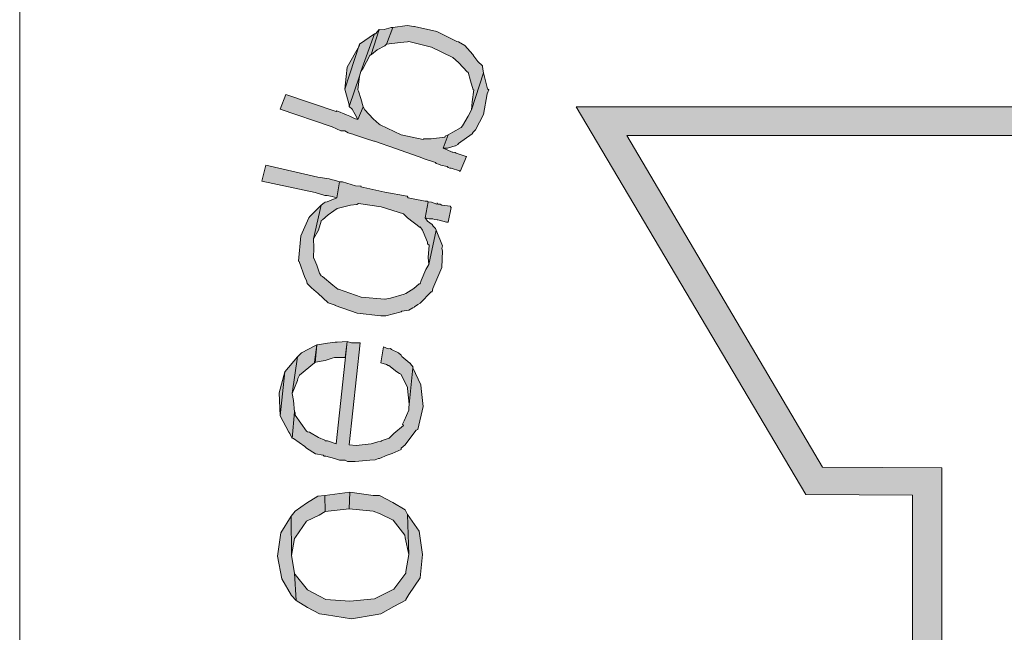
# Model space of a CAD drawing. Header units: millimetres. Extents: x -17 to 226, y -19 to 65.
# Tile 25 of 62: x 72.46 to 74.19, y -12.95 to -11.88. Entities that reach past the tile are written whole.
import ezdxf

# ---------------------------------------------------------------- set-up
doc = ezdxf.new("R2010")
doc.units = ezdxf.units.MM
doc.layers.add('STEMPEL', color=7, linetype='Continuous')

# ---------------------------------------------------------------- blocks, each defined once
blk = doc.blocks.new('241')
at = {"layer": 'STEMPEL', "true_color": 0xff0d0d}
blk.add_hatch(color=1, dxfattribs=at).paths.add_polyline_path([(-23.51, 4.172), (-21.222, 4.172), (-21.223, 4.122), (-23.559, 4.122), (-23.559, 4.464), (-23.351, 4.464), (-23.01, 5.046), (-23.688, 5.045), (-23.792, 4.865), (-24.517, 5.284), (-24.408, 5.473), (-24.744, 6.053), (-25.083, 5.464), (-24.979, 5.284), (-25.704, 4.865), (-25.81, 5.045), (-26.486, 5.045), (-26.144, 4.464), (-25.935, 4.463), (-25.936, 2.97), (-25.985, 2.971), (-25.986, 4.415), (-26.173, 4.416), (-26.575, 5.095), (-25.781, 5.095), (-25.686, 4.933), (-25.048, 5.302), (-25.14, 5.464), (-24.745, 6.151), (-24.351, 5.471), (-24.448, 5.302), (-23.808, 4.933), (-23.716, 5.095), (-22.922, 5.096), (-23.322, 4.415), (-23.51, 4.415)])
at = {"layer": 'STEMPEL'}
for points in [[(-26.972, 5.099), (-26.972, 5.096), (-26.954, 5.149), (-26.952, 5.157), (-26.928, 5.223), (-26.954, 5.205), (-26.98, 5.126)], [(-26.972, 5.099), (-26.972, 5.096), (-26.954, 5.149), (-26.952, 5.157), (-26.928, 5.223), (-26.954, 5.205), (-26.98, 5.126)], [(-26.936, 5.185), (-26.934, 5.187), (-26.92, 5.231), (-26.926, 5.223), (-26.928, 5.223), (-26.952, 5.157), (-26.948, 5.163)], [(-26.936, 5.185), (-26.934, 5.187), (-26.92, 5.231), (-26.926, 5.223), (-26.928, 5.223), (-26.952, 5.157), (-26.948, 5.163)], [(-26.91, 5.202), (-26.907, 5.205), (-26.896, 5.234), (-26.899, 5.234), (-26.911, 5.231), (-26.919, 5.23), (-26.92, 5.231), (-26.934, 5.187), (-26.933, 5.187), (-26.923, 5.195)], [(-26.91, 5.202), (-26.907, 5.205), (-26.896, 5.234), (-26.899, 5.234), (-26.911, 5.231), (-26.919, 5.23), (-26.92, 5.231), (-26.934, 5.187), (-26.933, 5.187), (-26.923, 5.195)], [(-26.757, 5.104), (-26.758, 5.09), (-26.737, 5.155), (-26.738, 5.158), (-26.739, 5.166), (-26.739, 5.167), (-26.747, 5.175), (-26.754, 5.184), (-26.756, 5.187), (-26.77, 5.203), (-26.781, 5.209), (-26.784, 5.21), (-26.819, 5.227), (-26.858, 5.236), (-26.859, 5.236), (-26.871, 5.238), (-26.896, 5.234), (-26.907, 5.205), (-26.883, 5.208), (-26.87, 5.209), (-26.868, 5.21), (-26.828, 5.2), (-26.791, 5.182), (-26.781, 5.173), (-26.765, 5.156), (-26.764, 5.156), (-26.76, 5.141), (-26.755, 5.125), (-26.754, 5.125)], [(-26.757, 5.104), (-26.758, 5.09), (-26.737, 5.155), (-26.738, 5.158), (-26.739, 5.166), (-26.739, 5.167), (-26.747, 5.175), (-26.754, 5.184), (-26.756, 5.187), (-26.77, 5.203), (-26.781, 5.209), (-26.784, 5.21), (-26.819, 5.227), (-26.858, 5.236), (-26.859, 5.236), (-26.871, 5.238), (-26.896, 5.234), (-26.907, 5.205), (-26.883, 5.208), (-26.87, 5.209), (-26.868, 5.21), (-26.828, 5.2), (-26.791, 5.182), (-26.781, 5.173), (-26.765, 5.156), (-26.764, 5.156), (-26.76, 5.141), (-26.755, 5.125), (-26.754, 5.125)], [(-26.979, 5.132), (-26.98, 5.126), (-26.954, 5.205), (-26.954, 5.203), (-26.976, 5.165)], [(-26.979, 5.132), (-26.98, 5.126), (-26.954, 5.205), (-26.954, 5.203), (-26.976, 5.165)], [(-26.751, 5.055), (-26.737, 5.082), (-26.731, 5.118), (-26.728, 5.125), (-26.73, 5.127), (-26.737, 5.155), (-26.758, 5.09), (-26.764, 5.079), (-26.774, 5.062), (-26.776, 5.059), (-26.791, 5.051), (-26.799, 5.046), (-26.808, 5.023), (-26.8, 5.023), (-26.787, 5.027), (-26.786, 5.027), (-26.782, 5.029), (-26.781, 5.031), (-26.757, 5.048), (-26.755, 5.051)], [(-26.751, 5.055), (-26.737, 5.082), (-26.731, 5.118), (-26.728, 5.125), (-26.73, 5.127), (-26.737, 5.155), (-26.758, 5.09), (-26.764, 5.079), (-26.774, 5.062), (-26.776, 5.059), (-26.791, 5.051), (-26.799, 5.046), (-26.808, 5.023), (-26.8, 5.023), (-26.787, 5.027), (-26.786, 5.027), (-26.782, 5.029), (-26.781, 5.031), (-26.757, 5.048), (-26.755, 5.051)], [(-26.962, 5.082), (-26.957, 5.073), (-26.948, 5.095), (-26.952, 5.11), (-26.956, 5.123), (-26.957, 5.125), (-26.954, 5.149), (-26.972, 5.096), (-26.967, 5.091)], [(-26.962, 5.082), (-26.957, 5.073), (-26.948, 5.095), (-26.952, 5.11), (-26.956, 5.123), (-26.957, 5.125), (-26.954, 5.149), (-26.972, 5.096), (-26.967, 5.091)], [(-26.778, 4.982), (-26.767, 5.008), (-26.768, 5.008), (-26.769, 5.009), (-26.785, 5.014), (-26.787, 5.015), (-26.791, 5.016), (-26.792, 5.016), (-26.801, 5.02), (-26.808, 5.023), (-26.799, 5.046), (-26.804, 5.044), (-26.805, 5.042), (-26.829, 5.039), (-26.842, 5.039), (-26.843, 5.038), (-26.881, 5.046), (-26.918, 5.064), (-26.92, 5.065), (-26.93, 5.074), (-26.945, 5.09), (-26.948, 5.095), (-26.957, 5.073), (-26.963, 5.075), (-26.971, 5.079), (-26.977, 5.081), (-26.994, 5.088), (-26.995, 5.087), (-27.083, 5.117), (-27.093, 5.091), (-27.004, 5.061), (-27.002, 5.06), (-26.987, 5.053), (-26.981, 5.053), (-26.98, 5.053), (-26.974, 5.05), (-26.964, 5.047), (-26.963, 5.046), (-26.942, 5.039), (-26.929, 5.035), (-26.928, 5.035), (-26.891, 5.022), (-26.853, 5.009), (-26.851, 5.008), (-26.841, 5.004), (-26.821, 4.998), (-26.82, 4.996), (-26.816, 4.995), (-26.812, 4.993), (-26.801, 4.991), (-26.799, 4.989), (-26.796, 4.988), (-26.794, 4.988), (-26.779, 4.983)], [(-26.778, 4.982), (-26.767, 5.008), (-26.768, 5.008), (-26.769, 5.009), (-26.785, 5.014), (-26.787, 5.015), (-26.791, 5.016), (-26.792, 5.016), (-26.801, 5.02), (-26.808, 5.023), (-26.799, 5.046), (-26.804, 5.044), (-26.805, 5.042), (-26.829, 5.039), (-26.842, 5.039), (-26.843, 5.038), (-26.881, 5.046), (-26.918, 5.064), (-26.92, 5.065), (-26.93, 5.074), (-26.945, 5.09), (-26.948, 5.095), (-26.957, 5.073), (-26.963, 5.075), (-26.971, 5.079), (-26.977, 5.081), (-26.994, 5.088), (-26.995, 5.087), (-27.083, 5.117), (-27.093, 5.091), (-27.004, 5.061), (-27.002, 5.06), (-26.987, 5.053), (-26.981, 5.053), (-26.98, 5.053), (-26.974, 5.05), (-26.964, 5.047), (-26.963, 5.046), (-26.942, 5.039), (-26.929, 5.035), (-26.928, 5.035), (-26.891, 5.022), (-26.853, 5.009), (-26.851, 5.008), (-26.841, 5.004), (-26.821, 4.998), (-26.82, 4.996), (-26.816, 4.995), (-26.812, 4.993), (-26.801, 4.991), (-26.799, 4.989), (-26.796, 4.988), (-26.794, 4.988), (-26.779, 4.983)], [(-27.002, 4.938), (-26.994, 4.936), (-26.989, 4.964), (-26.996, 4.966), (-27.004, 4.968), (-27.007, 4.969), (-27.027, 4.972), (-27.118, 4.993), (-27.125, 4.965), (-27.032, 4.945), (-27.015, 4.94), (-27.012, 4.94), (-27.011, 4.94)], [(-27.002, 4.938), (-26.994, 4.936), (-26.989, 4.964), (-26.996, 4.966), (-27.004, 4.968), (-27.007, 4.969), (-27.027, 4.972), (-27.118, 4.993), (-27.125, 4.965), (-27.032, 4.945), (-27.015, 4.94), (-27.012, 4.94), (-27.011, 4.94)], [(-26.834, 4.831), (-26.833, 4.819), (-26.82, 4.879), (-26.821, 4.882), (-26.825, 4.886), (-26.827, 4.889), (-26.835, 4.895), (-26.839, 4.901), (-26.834, 4.929), (-26.836, 4.93), (-26.839, 4.93), (-26.86, 4.934), (-26.869, 4.936), (-26.871, 4.939), (-26.91, 4.946), (-26.952, 4.955), (-26.951, 4.956), (-26.961, 4.957), (-26.984, 4.964), (-26.989, 4.964), (-26.994, 4.936), (-27.004, 4.932), (-27.011, 4.929), (-27.014, 4.928), (-27.016, 4.927), (-27.021, 4.923), (-27.035, 4.864), (-27.026, 4.879), (-27.021, 4.895), (-27.021, 4.896), (-27.019, 4.897), (-27.009, 4.906), (-26.999, 4.913), (-26.993, 4.917), (-26.97, 4.923), (-26.959, 4.924), (-26.956, 4.926), (-26.916, 4.92), (-26.877, 4.908), (-26.87, 4.901), (-26.848, 4.884), (-26.848, 4.885), (-26.844, 4.879), (-26.84, 4.869), (-26.835, 4.858), (-26.835, 4.855), (-26.832, 4.853)], [(-26.834, 4.831), (-26.833, 4.819), (-26.82, 4.879), (-26.821, 4.882), (-26.825, 4.886), (-26.827, 4.889), (-26.835, 4.895), (-26.839, 4.901), (-26.834, 4.929), (-26.836, 4.93), (-26.839, 4.93), (-26.86, 4.934), (-26.869, 4.936), (-26.871, 4.939), (-26.91, 4.946), (-26.952, 4.955), (-26.951, 4.956), (-26.961, 4.957), (-26.984, 4.964), (-26.989, 4.964), (-26.994, 4.936), (-27.004, 4.932), (-27.011, 4.929), (-27.014, 4.928), (-27.016, 4.927), (-27.021, 4.923), (-27.035, 4.864), (-27.026, 4.879), (-27.021, 4.895), (-27.021, 4.896), (-27.019, 4.897), (-27.009, 4.906), (-26.999, 4.913), (-26.993, 4.917), (-26.97, 4.923), (-26.959, 4.924), (-26.956, 4.926), (-26.916, 4.92), (-26.877, 4.908), (-26.87, 4.901), (-26.848, 4.884), (-26.848, 4.885), (-26.844, 4.879), (-26.84, 4.869), (-26.835, 4.858), (-26.835, 4.855), (-26.832, 4.853)], [(-26.826, 4.777), (-26.81, 4.814), (-26.809, 4.843), (-26.81, 4.847), (-26.809, 4.852), (-26.82, 4.879), (-26.833, 4.819), (-26.838, 4.81), (-26.846, 4.791), (-26.848, 4.785), (-26.85, 4.785), (-26.859, 4.777), (-26.873, 4.768), (-26.876, 4.767), (-26.9, 4.76), (-26.909, 4.758), (-26.91, 4.758), (-26.951, 4.762), (-26.991, 4.776), (-26.992, 4.776), (-27.001, 4.783), (-27.019, 4.798), (-27.021, 4.799), (-27.024, 4.804), (-27.029, 4.818), (-27.034, 4.83), (-27.035, 4.83), (-27.034, 4.849), (-27.035, 4.864), (-27.021, 4.923), (-27.041, 4.903), (-27.043, 4.901), (-27.057, 4.869), (-27.061, 4.825), (-27.06, 4.824), (-27.05, 4.796), (-27.047, 4.791), (-27.046, 4.786), (-27.044, 4.784), (-27.038, 4.778), (-27.03, 4.771), (-27.027, 4.769), (-27.009, 4.752), (-26.997, 4.748), (-26.997, 4.747), (-26.958, 4.734), (-26.917, 4.729), (-26.908, 4.729), (-26.881, 4.736), (-26.88, 4.737), (-26.868, 4.739), (-26.861, 4.743), (-26.858, 4.744), (-26.858, 4.745), (-26.852, 4.749), (-26.848, 4.751), (-26.829, 4.771), (-26.827, 4.771)], [(-26.826, 4.777), (-26.81, 4.814), (-26.809, 4.843), (-26.81, 4.847), (-26.809, 4.852), (-26.82, 4.879), (-26.833, 4.819), (-26.838, 4.81), (-26.846, 4.791), (-26.848, 4.785), (-26.85, 4.785), (-26.859, 4.777), (-26.873, 4.768), (-26.876, 4.767), (-26.9, 4.76), (-26.909, 4.758), (-26.91, 4.758), (-26.951, 4.762), (-26.991, 4.776), (-26.992, 4.776), (-27.001, 4.783), (-27.019, 4.798), (-27.021, 4.799), (-27.024, 4.804), (-27.029, 4.818), (-27.034, 4.83), (-27.035, 4.83), (-27.034, 4.849), (-27.035, 4.864), (-27.021, 4.923), (-27.041, 4.903), (-27.043, 4.901), (-27.057, 4.869), (-27.061, 4.825), (-27.06, 4.824), (-27.05, 4.796), (-27.047, 4.791), (-27.046, 4.786), (-27.044, 4.784), (-27.038, 4.778), (-27.03, 4.771), (-27.027, 4.769), (-27.009, 4.752), (-26.997, 4.748), (-26.997, 4.747), (-26.958, 4.734), (-26.917, 4.729), (-26.908, 4.729), (-26.881, 4.736), (-26.88, 4.737), (-26.868, 4.739), (-26.861, 4.743), (-26.858, 4.744), (-26.858, 4.745), (-26.852, 4.749), (-26.848, 4.751), (-26.829, 4.771), (-26.827, 4.771)], [(-26.826, 4.777), (-26.81, 4.814), (-26.809, 4.843), (-26.81, 4.847), (-26.809, 4.852), (-26.82, 4.879), (-26.833, 4.819), (-26.838, 4.81), (-26.846, 4.791), (-26.848, 4.785), (-26.85, 4.785), (-26.859, 4.777), (-26.873, 4.768), (-26.876, 4.767), (-26.9, 4.76), (-26.909, 4.758), (-26.91, 4.758), (-26.951, 4.762), (-26.991, 4.776), (-26.992, 4.776), (-27.001, 4.783), (-27.019, 4.798), (-27.021, 4.799), (-27.024, 4.804), (-27.029, 4.818), (-27.034, 4.83), (-27.035, 4.83), (-27.034, 4.849), (-27.035, 4.864), (-27.021, 4.923), (-27.041, 4.903), (-27.043, 4.901), (-27.057, 4.869), (-27.061, 4.825), (-27.06, 4.824), (-27.05, 4.796), (-27.047, 4.791), (-27.046, 4.786), (-27.044, 4.784), (-27.038, 4.778), (-27.03, 4.771), (-27.027, 4.769), (-27.009, 4.752), (-26.997, 4.748), (-26.997, 4.747), (-26.958, 4.734), (-26.917, 4.729), (-26.908, 4.729), (-26.881, 4.736), (-26.88, 4.737), (-26.868, 4.739), (-26.861, 4.743), (-26.858, 4.744), (-26.858, 4.745), (-26.852, 4.749), (-26.848, 4.751), (-26.829, 4.771), (-26.827, 4.771)], [(-26.799, 4.893), (-26.794, 4.919), (-26.795, 4.92), (-26.795, 4.921), (-26.81, 4.923), (-26.813, 4.925), (-26.817, 4.925), (-26.818, 4.927), (-26.819, 4.925), (-26.828, 4.928), (-26.834, 4.929), (-26.839, 4.901), (-26.832, 4.899), (-26.826, 4.899), (-26.823, 4.898), (-26.818, 4.897), (-26.817, 4.897), (-26.802, 4.893)], [(-26.799, 4.893), (-26.794, 4.919), (-26.795, 4.92), (-26.795, 4.921), (-26.81, 4.923), (-26.813, 4.925), (-26.817, 4.925), (-26.818, 4.927), (-26.819, 4.925), (-26.828, 4.928), (-26.834, 4.929), (-26.839, 4.901), (-26.832, 4.899), (-26.826, 4.899), (-26.823, 4.898), (-26.818, 4.897), (-26.817, 4.897), (-26.802, 4.893)], [(-26.852, 4.53), (-26.843, 4.57), (-26.846, 4.602), (-26.847, 4.608), (-26.861, 4.638), (-26.868, 4.568), (-26.868, 4.564), (-26.876, 4.545), (-26.879, 4.539), (-26.877, 4.537), (-26.894, 4.523), (-26.895, 4.522), (-26.902, 4.515), (-26.916, 4.51), (-26.916, 4.509), (-26.922, 4.508), (-26.934, 4.505), (-26.96, 4.502), (-26.972, 4.503), (-26.953, 4.682), (-26.959, 4.682), (-26.968, 4.682), (-26.976, 4.684), (-26.995, 4.505), (-27.01, 4.51), (-27.014, 4.51), (-27.015, 4.511), (-27.026, 4.516), (-27.042, 4.525), (-27.045, 4.526), (-27.047, 4.527), (-27.067, 4.555), (-27.067, 4.559), (-27.068, 4.561), (-27.072, 4.514), (-27.072, 4.515), (-27.07, 4.514), (-27.05, 4.5), (-27.047, 4.497), (-27.031, 4.487), (-27.018, 4.485), (-27.016, 4.483), (-27.013, 4.483), (-26.998, 4.479), (-26.989, 4.476), (-26.979, 4.476), (-26.975, 4.474), (-26.962, 4.474), (-26.936, 4.476), (-26.927, 4.477), (-26.921, 4.479), (-26.919, 4.479), (-26.906, 4.485), (-26.897, 4.488), (-26.881, 4.495), (-26.881, 4.497), (-26.874, 4.503), (-26.873, 4.505), (-26.855, 4.529)], [(-26.852, 4.53), (-26.843, 4.57), (-26.846, 4.602), (-26.847, 4.608), (-26.861, 4.638), (-26.868, 4.568), (-26.868, 4.564), (-26.876, 4.545), (-26.879, 4.539), (-26.877, 4.537), (-26.894, 4.523), (-26.895, 4.522), (-26.902, 4.515), (-26.916, 4.51), (-26.916, 4.509), (-26.922, 4.508), (-26.934, 4.505), (-26.96, 4.502), (-26.972, 4.503), (-26.953, 4.682), (-26.959, 4.682), (-26.968, 4.682), (-26.976, 4.684), (-26.995, 4.505), (-27.01, 4.51), (-27.014, 4.51), (-27.015, 4.511), (-27.026, 4.516), (-27.042, 4.525), (-27.045, 4.526), (-27.047, 4.527), (-27.067, 4.555), (-27.067, 4.559), (-27.068, 4.561), (-27.072, 4.514), (-27.072, 4.515), (-27.07, 4.514), (-27.05, 4.5), (-27.047, 4.497), (-27.031, 4.487), (-27.018, 4.485), (-27.016, 4.483), (-27.013, 4.483), (-26.998, 4.479), (-26.989, 4.476), (-26.979, 4.476), (-26.975, 4.474), (-26.962, 4.474), (-26.936, 4.476), (-26.927, 4.477), (-26.921, 4.479), (-26.919, 4.479), (-26.906, 4.485), (-26.897, 4.488), (-26.881, 4.495), (-26.881, 4.497), (-26.874, 4.503), (-26.873, 4.505), (-26.855, 4.529)], [(-27.033, 4.647), (-27.033, 4.648), (-27.029, 4.678), (-27.031, 4.677), (-27.056, 4.664), (-27.057, 4.663), (-27.06, 4.66), (-27.063, 4.657), (-27.072, 4.593), (-27.068, 4.603), (-27.063, 4.616), (-27.062, 4.619), (-27.059, 4.625)], [(-27.033, 4.647), (-27.033, 4.648), (-27.029, 4.678), (-27.031, 4.677), (-27.056, 4.664), (-27.057, 4.663), (-27.06, 4.66), (-27.063, 4.657), (-27.072, 4.593), (-27.068, 4.603), (-27.063, 4.616), (-27.062, 4.619), (-27.059, 4.625)], [(-26.996, 4.656), (-26.979, 4.656), (-26.976, 4.684), (-26.993, 4.683), (-26.995, 4.683), (-26.997, 4.683), (-27.01, 4.681), (-27.028, 4.678), (-27.029, 4.678), (-27.032, 4.647), (-27.031, 4.648), (-27.014, 4.651), (-27.002, 4.655), (-26.998, 4.656)], [(-26.996, 4.656), (-26.979, 4.656), (-26.976, 4.684), (-26.993, 4.683), (-26.995, 4.683), (-26.997, 4.683), (-27.01, 4.681), (-27.028, 4.678), (-27.029, 4.678), (-27.032, 4.647), (-27.031, 4.648), (-27.014, 4.651), (-27.002, 4.655), (-26.998, 4.656)], [(-26.867, 4.574), (-26.868, 4.568), (-26.861, 4.638), (-26.86, 4.639), (-26.865, 4.645), (-26.865, 4.646), (-26.866, 4.646), (-26.88, 4.658), (-26.881, 4.66), (-26.886, 4.664), (-26.898, 4.67), (-26.9, 4.672), (-26.904, 4.671), (-26.912, 4.675), (-26.917, 4.647), (-26.907, 4.644), (-26.904, 4.642), (-26.903, 4.642), (-26.889, 4.631), (-26.884, 4.628), (-26.882, 4.627), (-26.87, 4.604), (-26.87, 4.602)], [(-26.867, 4.574), (-26.868, 4.568), (-26.861, 4.638), (-26.86, 4.639), (-26.865, 4.645), (-26.865, 4.646), (-26.866, 4.646), (-26.88, 4.658), (-26.881, 4.66), (-26.886, 4.664), (-26.898, 4.67), (-26.9, 4.672), (-26.904, 4.671), (-26.912, 4.675), (-26.917, 4.647), (-26.907, 4.644), (-26.904, 4.642), (-26.903, 4.642), (-26.889, 4.631), (-26.884, 4.628), (-26.882, 4.627), (-26.87, 4.604), (-26.87, 4.602)], [(-27.076, 4.523), (-27.072, 4.514), (-27.068, 4.561), (-27.07, 4.581), (-27.072, 4.593), (-27.063, 4.657), (-27.085, 4.631), (-27.093, 4.554), (-27.078, 4.525)], [(-27.076, 4.523), (-27.072, 4.514), (-27.068, 4.561), (-27.07, 4.581), (-27.072, 4.593), (-27.063, 4.657), (-27.085, 4.631), (-27.093, 4.554), (-27.078, 4.525)], [(-27.093, 4.554), (-27.085, 4.631), (-27.095, 4.594)], [(-27.093, 4.554), (-27.085, 4.631), (-27.095, 4.594)], [(-27.025, 4.38), (-27.014, 4.386), (-27.015, 4.414), (-27.027, 4.413), (-27.047, 4.401), (-27.067, 4.387), (-27.074, 4.378), (-27.073, 4.309), (-27.068, 4.339), (-27.066, 4.341), (-27.047, 4.369)], [(-27.025, 4.38), (-27.014, 4.386), (-27.015, 4.414), (-27.027, 4.413), (-27.047, 4.401), (-27.067, 4.387), (-27.074, 4.378), (-27.073, 4.309), (-27.068, 4.339), (-27.066, 4.341), (-27.047, 4.369)], [(-27.025, 4.38), (-27.014, 4.386), (-27.015, 4.414), (-27.027, 4.413), (-27.047, 4.401), (-27.067, 4.387), (-27.074, 4.378), (-27.073, 4.309), (-27.068, 4.339), (-27.066, 4.341), (-27.047, 4.369)], [(-27.014, 4.386), (-26.972, 4.391), (-26.971, 4.42), (-27.015, 4.414)], [(-27.014, 4.386), (-26.972, 4.391), (-26.971, 4.42), (-27.015, 4.414)], [(-27.014, 4.386), (-26.972, 4.391), (-26.971, 4.42), (-27.015, 4.414)], [(-26.874, 4.34), (-26.868, 4.311), (-26.87, 4.381), (-26.874, 4.389), (-26.896, 4.402), (-26.919, 4.414), (-26.93, 4.414), (-26.971, 4.42), (-26.972, 4.391), (-26.93, 4.387), (-26.918, 4.382), (-26.895, 4.371), (-26.875, 4.345)], [(-26.874, 4.34), (-26.868, 4.311), (-26.87, 4.381), (-26.874, 4.389), (-26.896, 4.402), (-26.919, 4.414), (-26.93, 4.414), (-26.971, 4.42), (-26.972, 4.391), (-26.93, 4.387), (-26.918, 4.382), (-26.895, 4.371), (-26.875, 4.345)], [(-26.874, 4.34), (-26.868, 4.311), (-26.87, 4.381), (-26.874, 4.389), (-26.896, 4.402), (-26.919, 4.414), (-26.93, 4.414), (-26.971, 4.42), (-26.972, 4.391), (-26.93, 4.387), (-26.918, 4.382), (-26.895, 4.371), (-26.875, 4.345)], [(-27.073, 4.239), (-27.065, 4.23), (-27.068, 4.278), (-27.073, 4.309), (-27.074, 4.378), (-27.092, 4.349), (-27.098, 4.308), (-27.09, 4.268)], [(-27.073, 4.239), (-27.065, 4.23), (-27.068, 4.278), (-27.073, 4.309), (-27.074, 4.378), (-27.092, 4.349), (-27.098, 4.308), (-27.09, 4.268)], [(-27.073, 4.239), (-27.065, 4.23), (-27.068, 4.278), (-27.073, 4.309), (-27.074, 4.378), (-27.092, 4.349), (-27.098, 4.308), (-27.09, 4.268)], [(-26.848, 4.27), (-26.844, 4.311), (-26.85, 4.352), (-26.87, 4.381), (-26.868, 4.311), (-26.873, 4.281), (-26.873, 4.278), (-26.894, 4.25), (-26.916, 4.239), (-26.928, 4.233), (-26.971, 4.229), (-27.013, 4.232), (-27.024, 4.238), (-27.045, 4.249), (-27.067, 4.276), (-27.068, 4.278), (-27.065, 4.23), (-27.045, 4.218), (-27.024, 4.207), (-27.012, 4.205), (-26.968, 4.198), (-26.927, 4.205), (-26.917, 4.207), (-26.894, 4.22), (-26.873, 4.231), (-26.873, 4.232), (-26.868, 4.241)], [(-26.848, 4.27), (-26.844, 4.311), (-26.85, 4.352), (-26.87, 4.381), (-26.868, 4.311), (-26.873, 4.281), (-26.873, 4.278), (-26.894, 4.25), (-26.916, 4.239), (-26.928, 4.233), (-26.971, 4.229), (-27.013, 4.232), (-27.024, 4.238), (-27.045, 4.249), (-27.067, 4.276), (-27.068, 4.278), (-27.065, 4.23), (-27.045, 4.218), (-27.024, 4.207), (-27.012, 4.205), (-26.968, 4.198), (-26.927, 4.205), (-26.917, 4.207), (-26.894, 4.22), (-26.873, 4.231), (-26.873, 4.232), (-26.868, 4.241)], [(-26.848, 4.27), (-26.844, 4.311), (-26.85, 4.352), (-26.87, 4.381), (-26.868, 4.311), (-26.873, 4.281), (-26.873, 4.278), (-26.894, 4.25), (-26.916, 4.239), (-26.928, 4.233), (-26.971, 4.229), (-27.013, 4.232), (-27.024, 4.238), (-27.045, 4.249), (-27.067, 4.276), (-27.068, 4.278), (-27.065, 4.23), (-27.045, 4.218), (-27.024, 4.207), (-27.012, 4.205), (-26.968, 4.198), (-26.927, 4.205), (-26.917, 4.207), (-26.894, 4.22), (-26.873, 4.231), (-26.873, 4.232), (-26.868, 4.241)]]:
    blk.add_hatch(color=1, dxfattribs=at).paths.add_polyline_path(points)
at = {"layer": 'STEMPEL', "color": 1, "linetype": 'Continuous', "lineweight": 13}
for p in [(-27.549, 0.031), (-27.549, 0.031), (-27.549, 0)]:
    blk.add_line(p, (-27.549, 7.531), dxfattribs=at)
at = {"layer": 'STEMPEL', "color": 1, "linetype": 'Continuous', "lineweight": 13, "true_color": 0xff0d0d, "flags": 128}
blk.add_lwpolyline([(-24.979, 5.284), (-25.704, 4.865), (-25.81, 5.045), (-26.486, 5.045), (-26.144, 4.464), (-25.935, 4.463), (-25.936, 2.97), (-25.936, 2.97), (-25.985, 2.971), (-25.986, 4.415), (-26.173, 4.416), (-26.575, 5.095), (-25.781, 5.095), (-25.686, 4.933), (-25.048, 5.302)], dxfattribs=at)
at = {"layer": 'STEMPEL', "color": 1, "linetype": 'Continuous', "lineweight": 13, "flags": 128}
for points in [[(-26.972, 5.099), (-26.972, 5.096), (-26.954, 5.149), (-26.952, 5.157), (-26.928, 5.223), (-26.954, 5.205), (-26.98, 5.126), (-26.972, 5.099)], [(-26.972, 5.099), (-26.972, 5.096), (-26.954, 5.149), (-26.952, 5.157), (-26.928, 5.223), (-26.954, 5.205), (-26.98, 5.126), (-26.972, 5.099)], [(-26.936, 5.185), (-26.934, 5.187), (-26.92, 5.231), (-26.92, 5.231), (-26.926, 5.223), (-26.928, 5.223), (-26.952, 5.157), (-26.948, 5.163), (-26.936, 5.185)], [(-26.936, 5.185), (-26.934, 5.187), (-26.92, 5.231), (-26.92, 5.231), (-26.926, 5.223), (-26.928, 5.223), (-26.952, 5.157), (-26.948, 5.163), (-26.936, 5.185)], [(-26.91, 5.202), (-26.907, 5.205), (-26.896, 5.234), (-26.899, 5.234), (-26.911, 5.231), (-26.919, 5.23), (-26.92, 5.231), (-26.934, 5.187), (-26.933, 5.187), (-26.923, 5.195), (-26.91, 5.202)], [(-26.91, 5.202), (-26.907, 5.205), (-26.896, 5.234), (-26.899, 5.234), (-26.911, 5.231), (-26.919, 5.23), (-26.92, 5.231), (-26.934, 5.187), (-26.933, 5.187), (-26.923, 5.195), (-26.91, 5.202)], [(-26.757, 5.104), (-26.758, 5.09), (-26.737, 5.155), (-26.738, 5.158), (-26.739, 5.166), (-26.739, 5.167), (-26.739, 5.167), (-26.747, 5.175), (-26.747, 5.175), (-26.754, 5.184), (-26.756, 5.187), (-26.77, 5.203), (-26.781, 5.209), (-26.784, 5.21), (-26.819, 5.227), (-26.819, 5.227), (-26.858, 5.236), (-26.859, 5.236), (-26.871, 5.238), (-26.896, 5.234), (-26.907, 5.205), (-26.883, 5.208), (-26.87, 5.209), (-26.868, 5.21), (-26.828, 5.2), (-26.828, 5.2), (-26.791, 5.182), (-26.791, 5.182), (-26.781, 5.173), (-26.765, 5.156), (-26.764, 5.156), (-26.76, 5.141), (-26.755, 5.125), (-26.755, 5.125), (-26.754, 5.125), (-26.757, 5.104)], [(-26.757, 5.104), (-26.758, 5.09), (-26.737, 5.155), (-26.738, 5.158), (-26.739, 5.166), (-26.739, 5.167), (-26.739, 5.167), (-26.747, 5.175), (-26.747, 5.175), (-26.754, 5.184), (-26.756, 5.187), (-26.77, 5.203), (-26.781, 5.209), (-26.784, 5.21), (-26.819, 5.227), (-26.819, 5.227), (-26.858, 5.236), (-26.859, 5.236), (-26.871, 5.238), (-26.896, 5.234), (-26.907, 5.205), (-26.883, 5.208), (-26.87, 5.209), (-26.868, 5.21), (-26.828, 5.2), (-26.828, 5.2), (-26.791, 5.182), (-26.791, 5.182), (-26.781, 5.173), (-26.765, 5.156), (-26.764, 5.156), (-26.76, 5.141), (-26.755, 5.125), (-26.755, 5.125), (-26.754, 5.125), (-26.757, 5.104)], [(-26.979, 5.132), (-26.98, 5.126), (-26.954, 5.205), (-26.954, 5.203), (-26.976, 5.165), (-26.979, 5.132)], [(-26.979, 5.132), (-26.98, 5.126), (-26.954, 5.205), (-26.954, 5.203), (-26.976, 5.165), (-26.979, 5.132)], [(-26.751, 5.055), (-26.737, 5.082), (-26.731, 5.118), (-26.728, 5.125), (-26.73, 5.127), (-26.737, 5.155), (-26.758, 5.09), (-26.764, 5.079), (-26.774, 5.062), (-26.776, 5.059), (-26.776, 5.059), (-26.791, 5.051), (-26.799, 5.046), (-26.808, 5.023), (-26.8, 5.023), (-26.787, 5.027), (-26.787, 5.027), (-26.786, 5.027), (-26.782, 5.029), (-26.781, 5.031), (-26.757, 5.048), (-26.755, 5.051), (-26.751, 5.055)], [(-26.751, 5.055), (-26.737, 5.082), (-26.731, 5.118), (-26.728, 5.125), (-26.73, 5.127), (-26.737, 5.155), (-26.758, 5.09), (-26.764, 5.079), (-26.774, 5.062), (-26.776, 5.059), (-26.776, 5.059), (-26.791, 5.051), (-26.799, 5.046), (-26.808, 5.023), (-26.8, 5.023), (-26.787, 5.027), (-26.787, 5.027), (-26.786, 5.027), (-26.782, 5.029), (-26.781, 5.031), (-26.757, 5.048), (-26.755, 5.051), (-26.751, 5.055)], [(-26.962, 5.082), (-26.957, 5.073), (-26.948, 5.095), (-26.952, 5.11), (-26.956, 5.123), (-26.956, 5.123), (-26.957, 5.125), (-26.954, 5.149), (-26.972, 5.096), (-26.967, 5.091), (-26.967, 5.091), (-26.967, 5.091), (-26.962, 5.082)], [(-26.962, 5.082), (-26.957, 5.073), (-26.948, 5.095), (-26.952, 5.11), (-26.956, 5.123), (-26.956, 5.123), (-26.957, 5.125), (-26.954, 5.149), (-26.972, 5.096), (-26.967, 5.091), (-26.967, 5.091), (-26.967, 5.091), (-26.962, 5.082)], [(-26.778, 4.982), (-26.778, 4.982), (-26.767, 5.008), (-26.768, 5.008), (-26.769, 5.009), (-26.785, 5.014), (-26.787, 5.015), (-26.791, 5.016), (-26.792, 5.016), (-26.792, 5.016), (-26.801, 5.02), (-26.808, 5.023), (-26.799, 5.046), (-26.804, 5.044), (-26.805, 5.042), (-26.829, 5.039), (-26.842, 5.039), (-26.843, 5.038), (-26.881, 5.046), (-26.881, 5.046), (-26.918, 5.064), (-26.92, 5.065), (-26.93, 5.074), (-26.945, 5.09), (-26.948, 5.095), (-26.957, 5.073), (-26.963, 5.075), (-26.971, 5.079), (-26.971, 5.079), (-26.971, 5.079), (-26.977, 5.081), (-26.994, 5.088), (-26.995, 5.087), (-27.083, 5.117), (-27.093, 5.091), (-27.004, 5.061), (-27.002, 5.06), (-26.987, 5.053), (-26.981, 5.053), (-26.98, 5.053), (-26.98, 5.053), (-26.974, 5.05), (-26.964, 5.047), (-26.963, 5.046), (-26.942, 5.039), (-26.929, 5.035), (-26.928, 5.035), (-26.891, 5.022), (-26.891, 5.022), (-26.853, 5.009), (-26.851, 5.008), (-26.841, 5.004), (-26.821, 4.998), (-26.82, 4.996), (-26.816, 4.995), (-26.812, 4.993), (-26.801, 4.991), (-26.801, 4.991), (-26.799, 4.989), (-26.796, 4.988), (-26.794, 4.988), (-26.779, 4.983), (-26.778, 4.982)], [(-26.778, 4.982), (-26.778, 4.982), (-26.767, 5.008), (-26.768, 5.008), (-26.769, 5.009), (-26.785, 5.014), (-26.787, 5.015), (-26.791, 5.016), (-26.792, 5.016), (-26.792, 5.016), (-26.801, 5.02), (-26.808, 5.023), (-26.799, 5.046), (-26.804, 5.044), (-26.805, 5.042), (-26.829, 5.039), (-26.842, 5.039), (-26.843, 5.038), (-26.881, 5.046), (-26.881, 5.046), (-26.918, 5.064), (-26.92, 5.065), (-26.93, 5.074), (-26.945, 5.09), (-26.948, 5.095), (-26.957, 5.073), (-26.963, 5.075), (-26.971, 5.079), (-26.971, 5.079), (-26.971, 5.079), (-26.977, 5.081), (-26.994, 5.088), (-26.995, 5.087), (-27.083, 5.117), (-27.093, 5.091), (-27.004, 5.061), (-27.002, 5.06), (-26.987, 5.053), (-26.981, 5.053), (-26.98, 5.053), (-26.98, 5.053), (-26.974, 5.05), (-26.964, 5.047), (-26.963, 5.046), (-26.942, 5.039), (-26.929, 5.035), (-26.928, 5.035), (-26.891, 5.022), (-26.891, 5.022), (-26.853, 5.009), (-26.851, 5.008), (-26.841, 5.004), (-26.821, 4.998), (-26.82, 4.996), (-26.816, 4.995), (-26.812, 4.993), (-26.801, 4.991), (-26.801, 4.991), (-26.799, 4.989), (-26.796, 4.988), (-26.794, 4.988), (-26.779, 4.983), (-26.778, 4.982)], [(-27.002, 4.938), (-26.994, 4.936), (-26.989, 4.964), (-26.996, 4.966), (-27.004, 4.968), (-27.004, 4.968), (-27.004, 4.968), (-27.007, 4.969), (-27.027, 4.972), (-27.027, 4.972), (-27.118, 4.993), (-27.125, 4.965), (-27.032, 4.945), (-27.032, 4.945), (-27.015, 4.94), (-27.012, 4.94), (-27.011, 4.94), (-27.011, 4.94), (-27.002, 4.938)], [(-27.002, 4.938), (-26.994, 4.936), (-26.989, 4.964), (-26.996, 4.966), (-27.004, 4.968), (-27.004, 4.968), (-27.004, 4.968), (-27.007, 4.969), (-27.027, 4.972), (-27.027, 4.972), (-27.118, 4.993), (-27.125, 4.965), (-27.032, 4.945), (-27.032, 4.945), (-27.015, 4.94), (-27.012, 4.94), (-27.011, 4.94), (-27.011, 4.94), (-27.002, 4.938)], [(-26.834, 4.831), (-26.833, 4.819), (-26.82, 4.879), (-26.821, 4.882), (-26.825, 4.886), (-26.825, 4.886), (-26.827, 4.889), (-26.835, 4.895), (-26.839, 4.901), (-26.834, 4.929), (-26.836, 4.93), (-26.839, 4.93), (-26.86, 4.934), (-26.869, 4.936), (-26.871, 4.939), (-26.91, 4.946), (-26.91, 4.946), (-26.952, 4.955), (-26.951, 4.956), (-26.961, 4.957), (-26.984, 4.964), (-26.984, 4.964), (-26.989, 4.964), (-26.994, 4.936), (-27.004, 4.932), (-27.011, 4.929), (-27.014, 4.928), (-27.014, 4.928), (-27.016, 4.927), (-27.021, 4.923), (-27.035, 4.864), (-27.026, 4.879), (-27.021, 4.895), (-27.021, 4.896), (-27.019, 4.897), (-27.009, 4.906), (-26.999, 4.913), (-26.993, 4.917), (-26.993, 4.917), (-26.97, 4.923), (-26.959, 4.924), (-26.956, 4.926), (-26.916, 4.92), (-26.916, 4.92), (-26.877, 4.908), (-26.877, 4.908), (-26.87, 4.901), (-26.848, 4.884), (-26.848, 4.885), (-26.844, 4.879), (-26.84, 4.869), (-26.835, 4.858), (-26.835, 4.855), (-26.832, 4.853), (-26.834, 4.831)], [(-26.834, 4.831), (-26.833, 4.819), (-26.82, 4.879), (-26.821, 4.882), (-26.825, 4.886), (-26.825, 4.886), (-26.827, 4.889), (-26.835, 4.895), (-26.839, 4.901), (-26.834, 4.929), (-26.836, 4.93), (-26.839, 4.93), (-26.86, 4.934), (-26.869, 4.936), (-26.871, 4.939), (-26.91, 4.946), (-26.91, 4.946), (-26.952, 4.955), (-26.951, 4.956), (-26.961, 4.957), (-26.984, 4.964), (-26.984, 4.964), (-26.989, 4.964), (-26.994, 4.936), (-27.004, 4.932), (-27.011, 4.929), (-27.014, 4.928), (-27.014, 4.928), (-27.016, 4.927), (-27.021, 4.923), (-27.035, 4.864), (-27.026, 4.879), (-27.021, 4.895), (-27.021, 4.896), (-27.019, 4.897), (-27.009, 4.906), (-26.999, 4.913), (-26.993, 4.917), (-26.993, 4.917), (-26.97, 4.923), (-26.959, 4.924), (-26.956, 4.926), (-26.916, 4.92), (-26.916, 4.92), (-26.877, 4.908), (-26.877, 4.908), (-26.87, 4.901), (-26.848, 4.884), (-26.848, 4.885), (-26.844, 4.879), (-26.84, 4.869), (-26.835, 4.858), (-26.835, 4.855), (-26.832, 4.853), (-26.834, 4.831)], [(-26.826, 4.777), (-26.81, 4.814), (-26.809, 4.843), (-26.81, 4.847), (-26.809, 4.852), (-26.82, 4.879), (-26.833, 4.819), (-26.838, 4.81), (-26.846, 4.791), (-26.848, 4.785), (-26.85, 4.785), (-26.859, 4.777), (-26.873, 4.768), (-26.873, 4.768), (-26.876, 4.767), (-26.9, 4.76), (-26.909, 4.758), (-26.91, 4.758), (-26.951, 4.762), (-26.951, 4.762), (-26.991, 4.776), (-26.992, 4.776), (-27.001, 4.783), (-27.019, 4.798), (-27.021, 4.799), (-27.024, 4.804), (-27.029, 4.818), (-27.034, 4.83), (-27.035, 4.83), (-27.035, 4.83), (-27.034, 4.849), (-27.034, 4.849), (-27.035, 4.864), (-27.021, 4.923), (-27.041, 4.903), (-27.043, 4.901), (-27.057, 4.869), (-27.057, 4.869), (-27.061, 4.825), (-27.06, 4.824), (-27.05, 4.796), (-27.047, 4.791), (-27.046, 4.786), (-27.046, 4.786), (-27.044, 4.784), (-27.038, 4.778), (-27.03, 4.771), (-27.027, 4.769), (-27.027, 4.769), (-27.009, 4.752), (-26.997, 4.748), (-26.997, 4.747), (-26.958, 4.734), (-26.958, 4.734), (-26.917, 4.729), (-26.917, 4.729), (-26.908, 4.729), (-26.881, 4.736), (-26.88, 4.737), (-26.868, 4.739), (-26.861, 4.743), (-26.858, 4.744), (-26.858, 4.745), (-26.852, 4.749), (-26.848, 4.751), (-26.829, 4.771), (-26.827, 4.771), (-26.826, 4.777)], [(-26.826, 4.777), (-26.81, 4.814), (-26.809, 4.843), (-26.81, 4.847), (-26.809, 4.852), (-26.82, 4.879), (-26.833, 4.819), (-26.838, 4.81), (-26.846, 4.791), (-26.848, 4.785), (-26.85, 4.785), (-26.859, 4.777), (-26.873, 4.768), (-26.873, 4.768), (-26.876, 4.767), (-26.9, 4.76), (-26.909, 4.758), (-26.91, 4.758), (-26.951, 4.762), (-26.951, 4.762), (-26.991, 4.776), (-26.992, 4.776), (-27.001, 4.783), (-27.019, 4.798), (-27.021, 4.799), (-27.024, 4.804), (-27.029, 4.818), (-27.034, 4.83), (-27.035, 4.83), (-27.035, 4.83), (-27.034, 4.849), (-27.034, 4.849), (-27.035, 4.864), (-27.021, 4.923), (-27.041, 4.903), (-27.043, 4.901), (-27.057, 4.869), (-27.057, 4.869), (-27.061, 4.825), (-27.06, 4.824), (-27.05, 4.796), (-27.047, 4.791), (-27.046, 4.786), (-27.046, 4.786), (-27.044, 4.784), (-27.038, 4.778), (-27.03, 4.771), (-27.027, 4.769), (-27.027, 4.769), (-27.009, 4.752), (-26.997, 4.748), (-26.997, 4.747), (-26.958, 4.734), (-26.958, 4.734), (-26.917, 4.729), (-26.917, 4.729), (-26.908, 4.729), (-26.881, 4.736), (-26.88, 4.737), (-26.868, 4.739), (-26.861, 4.743), (-26.858, 4.744), (-26.858, 4.745), (-26.852, 4.749), (-26.848, 4.751), (-26.829, 4.771), (-26.827, 4.771), (-26.826, 4.777)], [(-26.826, 4.777), (-26.81, 4.814), (-26.809, 4.843), (-26.81, 4.847), (-26.809, 4.852), (-26.82, 4.879), (-26.833, 4.819), (-26.838, 4.81), (-26.846, 4.791), (-26.848, 4.785), (-26.85, 4.785), (-26.859, 4.777), (-26.873, 4.768), (-26.873, 4.768), (-26.876, 4.767), (-26.9, 4.76), (-26.909, 4.758), (-26.91, 4.758), (-26.951, 4.762), (-26.951, 4.762), (-26.991, 4.776), (-26.992, 4.776), (-27.001, 4.783), (-27.019, 4.798), (-27.021, 4.799), (-27.024, 4.804), (-27.029, 4.818), (-27.034, 4.83), (-27.035, 4.83), (-27.035, 4.83), (-27.034, 4.849), (-27.034, 4.849), (-27.035, 4.864), (-27.021, 4.923), (-27.041, 4.903), (-27.043, 4.901), (-27.057, 4.869), (-27.057, 4.869), (-27.061, 4.825), (-27.06, 4.824), (-27.05, 4.796), (-27.047, 4.791), (-27.046, 4.786), (-27.046, 4.786), (-27.044, 4.784), (-27.038, 4.778), (-27.03, 4.771), (-27.027, 4.769), (-27.027, 4.769), (-27.009, 4.752), (-26.997, 4.748), (-26.997, 4.747), (-26.958, 4.734), (-26.958, 4.734), (-26.917, 4.729), (-26.917, 4.729), (-26.908, 4.729), (-26.881, 4.736), (-26.88, 4.737), (-26.868, 4.739), (-26.861, 4.743), (-26.858, 4.744), (-26.858, 4.745), (-26.852, 4.749), (-26.848, 4.751), (-26.829, 4.771), (-26.827, 4.771), (-26.826, 4.777)], [(-26.799, 4.893), (-26.799, 4.893), (-26.794, 4.919), (-26.795, 4.92), (-26.795, 4.921), (-26.81, 4.923), (-26.813, 4.925), (-26.817, 4.925), (-26.818, 4.927), (-26.819, 4.925), (-26.828, 4.928), (-26.834, 4.929), (-26.839, 4.901), (-26.832, 4.899), (-26.826, 4.899), (-26.823, 4.898), (-26.823, 4.898), (-26.818, 4.897), (-26.817, 4.897), (-26.802, 4.893), (-26.799, 4.893)], [(-26.799, 4.893), (-26.799, 4.893), (-26.794, 4.919), (-26.795, 4.92), (-26.795, 4.921), (-26.81, 4.923), (-26.813, 4.925), (-26.817, 4.925), (-26.818, 4.927), (-26.819, 4.925), (-26.828, 4.928), (-26.834, 4.929), (-26.839, 4.901), (-26.832, 4.899), (-26.826, 4.899), (-26.823, 4.898), (-26.823, 4.898), (-26.818, 4.897), (-26.817, 4.897), (-26.802, 4.893), (-26.799, 4.893)], [(-26.852, 4.53), (-26.843, 4.57), (-26.846, 4.602), (-26.847, 4.608), (-26.861, 4.638), (-26.868, 4.568), (-26.868, 4.564), (-26.868, 4.564), (-26.876, 4.545), (-26.879, 4.539), (-26.877, 4.537), (-26.894, 4.523), (-26.895, 4.522), (-26.902, 4.515), (-26.916, 4.51), (-26.916, 4.509), (-26.922, 4.508), (-26.934, 4.505), (-26.96, 4.502), (-26.972, 4.503), (-26.953, 4.682), (-26.959, 4.682), (-26.968, 4.682), (-26.976, 4.684), (-26.995, 4.505), (-27.01, 4.51), (-27.014, 4.51), (-27.015, 4.511), (-27.026, 4.516), (-27.042, 4.525), (-27.045, 4.526), (-27.047, 4.527), (-27.067, 4.555), (-27.067, 4.559), (-27.068, 4.561), (-27.072, 4.514), (-27.072, 4.515), (-27.07, 4.514), (-27.05, 4.5), (-27.047, 4.497), (-27.047, 4.497), (-27.031, 4.487), (-27.018, 4.485), (-27.016, 4.483), (-27.013, 4.483), (-26.998, 4.479), (-26.989, 4.476), (-26.979, 4.476), (-26.975, 4.474), (-26.962, 4.474), (-26.936, 4.476), (-26.927, 4.477), (-26.921, 4.479), (-26.919, 4.479), (-26.906, 4.485), (-26.897, 4.488), (-26.897, 4.488), (-26.881, 4.495), (-26.881, 4.495), (-26.881, 4.497), (-26.874, 4.503), (-26.873, 4.505), (-26.855, 4.529), (-26.852, 4.53)], [(-26.852, 4.53), (-26.843, 4.57), (-26.846, 4.602), (-26.847, 4.608), (-26.861, 4.638), (-26.868, 4.568), (-26.868, 4.564), (-26.868, 4.564), (-26.876, 4.545), (-26.879, 4.539), (-26.877, 4.537), (-26.894, 4.523), (-26.895, 4.522), (-26.902, 4.515), (-26.916, 4.51), (-26.916, 4.509), (-26.922, 4.508), (-26.934, 4.505), (-26.96, 4.502), (-26.972, 4.503), (-26.953, 4.682), (-26.959, 4.682), (-26.968, 4.682), (-26.976, 4.684), (-26.995, 4.505), (-27.01, 4.51), (-27.014, 4.51), (-27.015, 4.511), (-27.026, 4.516), (-27.042, 4.525), (-27.045, 4.526), (-27.047, 4.527), (-27.067, 4.555), (-27.067, 4.559), (-27.068, 4.561), (-27.072, 4.514), (-27.072, 4.515), (-27.07, 4.514), (-27.05, 4.5), (-27.047, 4.497), (-27.047, 4.497), (-27.031, 4.487), (-27.018, 4.485), (-27.016, 4.483), (-27.013, 4.483), (-26.998, 4.479), (-26.989, 4.476), (-26.979, 4.476), (-26.975, 4.474), (-26.962, 4.474), (-26.936, 4.476), (-26.927, 4.477), (-26.921, 4.479), (-26.919, 4.479), (-26.906, 4.485), (-26.897, 4.488), (-26.897, 4.488), (-26.881, 4.495), (-26.881, 4.495), (-26.881, 4.497), (-26.874, 4.503), (-26.873, 4.505), (-26.855, 4.529), (-26.852, 4.53)], [(-27.033, 4.647), (-27.033, 4.648), (-27.029, 4.678), (-27.031, 4.677), (-27.056, 4.664), (-27.057, 4.663), (-27.057, 4.663), (-27.06, 4.66), (-27.063, 4.657), (-27.072, 4.593), (-27.068, 4.603), (-27.063, 4.616), (-27.062, 4.619), (-27.059, 4.625), (-27.033, 4.647)], [(-27.033, 4.647), (-27.033, 4.648), (-27.029, 4.678), (-27.031, 4.677), (-27.056, 4.664), (-27.057, 4.663), (-27.057, 4.663), (-27.06, 4.66), (-27.063, 4.657), (-27.072, 4.593), (-27.068, 4.603), (-27.063, 4.616), (-27.062, 4.619), (-27.059, 4.625), (-27.033, 4.647)], [(-26.996, 4.656), (-26.979, 4.656), (-26.976, 4.684), (-26.993, 4.683), (-26.995, 4.683), (-26.997, 4.683), (-27.01, 4.681), (-27.028, 4.678), (-27.029, 4.678), (-27.032, 4.647), (-27.031, 4.648), (-27.014, 4.651), (-27.002, 4.655), (-26.998, 4.656), (-26.996, 4.656)], [(-26.996, 4.656), (-26.979, 4.656), (-26.976, 4.684), (-26.993, 4.683), (-26.995, 4.683), (-26.997, 4.683), (-27.01, 4.681), (-27.028, 4.678), (-27.029, 4.678), (-27.032, 4.647), (-27.031, 4.648), (-27.014, 4.651), (-27.002, 4.655), (-26.998, 4.656), (-26.996, 4.656)], [(-26.867, 4.574), (-26.868, 4.568), (-26.861, 4.638), (-26.86, 4.639), (-26.865, 4.645), (-26.865, 4.646), (-26.866, 4.646), (-26.88, 4.658), (-26.881, 4.66), (-26.886, 4.664), (-26.898, 4.67), (-26.9, 4.672), (-26.904, 4.671), (-26.912, 4.675), (-26.917, 4.647), (-26.907, 4.644), (-26.904, 4.642), (-26.903, 4.642), (-26.889, 4.631), (-26.884, 4.628), (-26.882, 4.627), (-26.87, 4.604), (-26.87, 4.604), (-26.87, 4.602), (-26.867, 4.574)], [(-26.867, 4.574), (-26.868, 4.568), (-26.861, 4.638), (-26.86, 4.639), (-26.865, 4.645), (-26.865, 4.646), (-26.866, 4.646), (-26.88, 4.658), (-26.881, 4.66), (-26.886, 4.664), (-26.898, 4.67), (-26.9, 4.672), (-26.904, 4.671), (-26.912, 4.675), (-26.917, 4.647), (-26.907, 4.644), (-26.904, 4.642), (-26.903, 4.642), (-26.889, 4.631), (-26.884, 4.628), (-26.882, 4.627), (-26.87, 4.604), (-26.87, 4.604), (-26.87, 4.602), (-26.867, 4.574)], [(-27.076, 4.523), (-27.072, 4.514), (-27.068, 4.561), (-27.07, 4.581), (-27.07, 4.581), (-27.072, 4.593), (-27.063, 4.657), (-27.085, 4.631), (-27.093, 4.554), (-27.078, 4.525), (-27.076, 4.523)], [(-27.076, 4.523), (-27.072, 4.514), (-27.068, 4.561), (-27.07, 4.581), (-27.07, 4.581), (-27.072, 4.593), (-27.063, 4.657), (-27.085, 4.631), (-27.093, 4.554), (-27.078, 4.525), (-27.076, 4.523)], [(-27.093, 4.554), (-27.093, 4.554), (-27.085, 4.631), (-27.085, 4.631), (-27.095, 4.594), (-27.095, 4.594), (-27.093, 4.554)], [(-27.093, 4.554), (-27.093, 4.554), (-27.085, 4.631), (-27.085, 4.631), (-27.095, 4.594), (-27.095, 4.594), (-27.093, 4.554)], [(-27.025, 4.38), (-27.014, 4.386), (-27.015, 4.414), (-27.027, 4.413), (-27.047, 4.401), (-27.047, 4.401), (-27.067, 4.387), (-27.067, 4.387), (-27.074, 4.378), (-27.073, 4.309), (-27.068, 4.339), (-27.066, 4.341), (-27.047, 4.369), (-27.025, 4.38)], [(-27.025, 4.38), (-27.014, 4.386), (-27.015, 4.414), (-27.027, 4.413), (-27.047, 4.401), (-27.047, 4.401), (-27.067, 4.387), (-27.067, 4.387), (-27.074, 4.378), (-27.073, 4.309), (-27.068, 4.339), (-27.066, 4.341), (-27.047, 4.369), (-27.025, 4.38)], [(-27.025, 4.38), (-27.014, 4.386), (-27.015, 4.414), (-27.027, 4.413), (-27.047, 4.401), (-27.047, 4.401), (-27.067, 4.387), (-27.067, 4.387), (-27.074, 4.378), (-27.073, 4.309), (-27.068, 4.339), (-27.066, 4.341), (-27.047, 4.369), (-27.025, 4.38)], [(-27.014, 4.386), (-26.972, 4.391), (-26.971, 4.42), (-27.015, 4.414), (-27.014, 4.386)], [(-27.014, 4.386), (-26.972, 4.391), (-26.971, 4.42), (-27.015, 4.414), (-27.014, 4.386)], [(-27.014, 4.386), (-26.972, 4.391), (-26.971, 4.42), (-27.015, 4.414), (-27.014, 4.386)], [(-26.874, 4.34), (-26.868, 4.311), (-26.87, 4.381), (-26.874, 4.389), (-26.874, 4.389), (-26.896, 4.402), (-26.896, 4.402), (-26.919, 4.414), (-26.93, 4.414), (-26.971, 4.42), (-26.972, 4.391), (-26.93, 4.387), (-26.918, 4.382), (-26.895, 4.371), (-26.875, 4.345), (-26.874, 4.34)], [(-26.874, 4.34), (-26.868, 4.311), (-26.87, 4.381), (-26.874, 4.389), (-26.874, 4.389), (-26.896, 4.402), (-26.896, 4.402), (-26.919, 4.414), (-26.93, 4.414), (-26.971, 4.42), (-26.972, 4.391), (-26.93, 4.387), (-26.918, 4.382), (-26.895, 4.371), (-26.875, 4.345), (-26.874, 4.34)], [(-26.874, 4.34), (-26.868, 4.311), (-26.87, 4.381), (-26.874, 4.389), (-26.874, 4.389), (-26.896, 4.402), (-26.896, 4.402), (-26.919, 4.414), (-26.93, 4.414), (-26.971, 4.42), (-26.972, 4.391), (-26.93, 4.387), (-26.918, 4.382), (-26.895, 4.371), (-26.875, 4.345), (-26.874, 4.34)], [(-27.073, 4.239), (-27.065, 4.23), (-27.068, 4.278), (-27.073, 4.309), (-27.074, 4.378), (-27.092, 4.349), (-27.098, 4.308), (-27.09, 4.268), (-27.073, 4.239)], [(-27.073, 4.239), (-27.065, 4.23), (-27.068, 4.278), (-27.073, 4.309), (-27.074, 4.378), (-27.092, 4.349), (-27.098, 4.308), (-27.09, 4.268), (-27.073, 4.239)], [(-27.073, 4.239), (-27.065, 4.23), (-27.068, 4.278), (-27.073, 4.309), (-27.074, 4.378), (-27.092, 4.349), (-27.098, 4.308), (-27.09, 4.268), (-27.073, 4.239)], [(-26.848, 4.27), (-26.844, 4.311), (-26.85, 4.352), (-26.87, 4.381), (-26.868, 4.311), (-26.873, 4.281), (-26.873, 4.278), (-26.894, 4.25), (-26.916, 4.239), (-26.928, 4.233), (-26.971, 4.229), (-27.013, 4.232), (-27.024, 4.238), (-27.045, 4.249), (-27.067, 4.276), (-27.068, 4.278), (-27.065, 4.23), (-27.065, 4.23), (-27.045, 4.218), (-27.024, 4.207), (-27.012, 4.205), (-26.968, 4.198), (-26.927, 4.205), (-26.917, 4.207), (-26.894, 4.22), (-26.873, 4.231), (-26.873, 4.232), (-26.868, 4.241), (-26.848, 4.27)], [(-26.848, 4.27), (-26.844, 4.311), (-26.85, 4.352), (-26.87, 4.381), (-26.868, 4.311), (-26.873, 4.281), (-26.873, 4.278), (-26.894, 4.25), (-26.916, 4.239), (-26.928, 4.233), (-26.971, 4.229), (-27.013, 4.232), (-27.024, 4.238), (-27.045, 4.249), (-27.067, 4.276), (-27.068, 4.278), (-27.065, 4.23), (-27.065, 4.23), (-27.045, 4.218), (-27.024, 4.207), (-27.012, 4.205), (-26.968, 4.198), (-26.927, 4.205), (-26.917, 4.207), (-26.894, 4.22), (-26.873, 4.231), (-26.873, 4.232), (-26.868, 4.241), (-26.848, 4.27)], [(-26.848, 4.27), (-26.844, 4.311), (-26.85, 4.352), (-26.87, 4.381), (-26.868, 4.311), (-26.873, 4.281), (-26.873, 4.278), (-26.894, 4.25), (-26.916, 4.239), (-26.928, 4.233), (-26.971, 4.229), (-27.013, 4.232), (-27.024, 4.238), (-27.045, 4.249), (-27.067, 4.276), (-27.068, 4.278), (-27.065, 4.23), (-27.065, 4.23), (-27.045, 4.218), (-27.024, 4.207), (-27.012, 4.205), (-26.968, 4.198), (-26.927, 4.205), (-26.917, 4.207), (-26.894, 4.22), (-26.873, 4.231), (-26.873, 4.232), (-26.868, 4.241), (-26.848, 4.27)]]:
    blk.add_lwpolyline(points, dxfattribs=at)

msp = doc.modelspace()

# ---------------------------------------------------------------- block references
at = {"color": 1, "linetype": 'Continuous', "lineweight": 0}
msp.add_blockref('241', (100.013, -17.127), dxfattribs=at)

doc.saveas('drawing.dxf')
